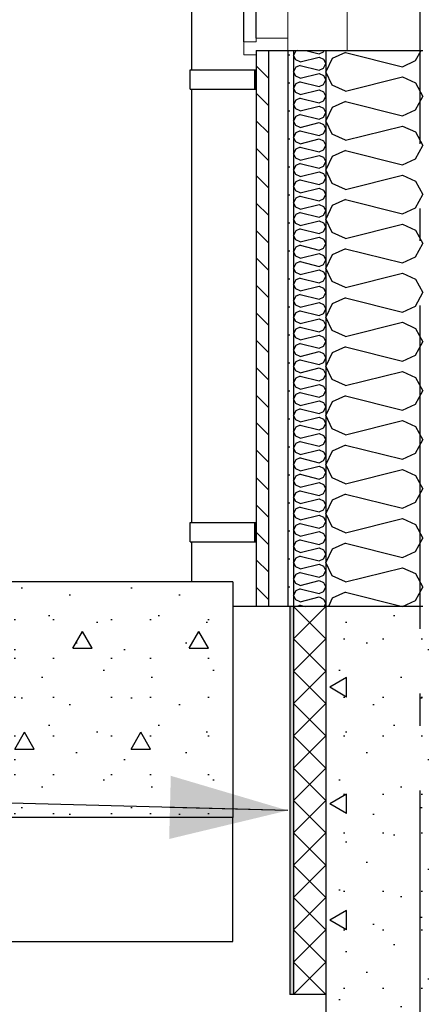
# Model space of a CAD drawing. Header units: millimetres. Extents: x -82116 to -59237, y -2070 to 13065.
# Tile 3 of 66: x -78292 to -77671, y 3035 to 4557. Entities that reach past the tile are written whole.
import ezdxf
from ezdxf.enums import TextEntityAlignment as Align

# ---------------------------------------------------------------- set-up
doc = ezdxf.new("R2010")
doc.units = ezdxf.units.MM
doc.header["$LTSCALE"] = 0.5
doc.header["$MEASUREMENT"] = 0
doc.linetypes.add('Akselinje', pattern=[1500, 1000, -200, 100, -200])
doc.linetypes.add('PLINE', pattern=[0])
for name, color, linetype in [('0(Nye konstruksjoner)', 7, 'Continuous'), ('216- Direkte fundamentering', 7, 'Continuous'), ('216- Direkte fundamentering (Skravur)', 7, 'Continuous'), ('232- Ikke-bærende yttervegger', 7, 'Continuous'), ('232- Ikke-bærende yttervegger (Skravur)', 7, 'Continuous'), ('235- Utvendig kledning og overflate (Skravur)(Nye konstruksjoner)', 7, 'Continuous'), ('235- Utvendig kledning og overflate(Nye konstruksjoner)', 7, 'Continuous'), ('244- Vinduer_ dører_ foldevegger(Nye konstruksjoner)', 7, 'Continuous'), ('265- Gesimser_ takrenner og nedløp(Nye konstruksjoner)', 7, 'Continuous'), ('283- Ramper (Skravur)(Nye konstruksjoner)', 7, 'Continuous'), ('283- Ramper(Nye konstruksjoner)', 7, 'Continuous'), ('82-- Modullinjer', 7, 'Continuous'), ('832- Tekst bygning(Nye konstruksjoner)', 7, 'Continuous')]:
    doc.layers.add(name, color=color, linetype=linetype)
doc.layers.add('234- Vinduer_ dører_ porter(Nye konstruksjoner)', color=7, linetype='Continuous', lineweight=0)
doc.styles.add('GENERATED_STYLE_1', font='arial.ttf')
doc.dimstyles.new('GENERATED_STYLE__2', dxfattribs={"dimtxt": 0.18, "dimasz": 182.4, "dimexe": 0.18, "dimexo": 0.0625, "dimgap": 0, "dimtad": 0, "dimtih": 1, "dimtoh": 1, "dimdec": 4, "dimzin": 0, "dimdsep": 46, "dimcen": 0.09, "dimadec": 0, "dimazin": 0, "dimtfac": 1, "dimtdec": 4, "dimtmove": 0, "dimatfit": 3, "dimldrblk": 'ARROWHEAD_5', "dimfxl": 1, "dimtolj": 1, "dimtzin": 0, "dimarcsym": 0})
pattern_1 = [(45, (0, 0), (-56.56854, 56.56854), [80, 0])]

# ---------------------------------------------------------------- blocks, each defined once
blk = doc.blocks.new('*X5')
at = {"layer": '232- Ikke-bærende yttervegger (Skravur)', "linetype": 'PLINE'}
for p, q in [((-77788, 4506.8), (-77808.4, 4497.6)), ((-77788, 4506.8), (-77700, 4484.8)), ((-77679.7, 4494.1), (-77670.8, 4510)), ((-77808.4, 4497.6), (-77818.2, 4476.9)), ((-77700, 4484.8), (-77679.7, 4494.1)), ((-77808.4, 4456.1), (-77818.2, 4476.9)), ((-77788, 4446.9), (-77700, 4468.9)), ((-77700, 4468.9), (-77679.7, 4459.6)), ((-77788, 4446.9), (-77808.4, 4456.1)), ((-77679.7, 4459.6), (-77668.2, 4438.9)), ((-77788, 4430.9), (-77808.4, 4421.7)), ((-77788, 4430.9), (-77700, 4409)), ((-77679.7, 4418.2), (-77668.2, 4438.9)), ((-77808.4, 4421.7), (-77818.2, 4401)), ((-77700, 4409), (-77679.7, 4418.2)), ((-77808.4, 4380.3), (-77818.2, 4401)), ((-77788, 4371), (-77700, 4393)), ((-77700, 4393), (-77679.7, 4383.8)), ((-77788, 4371), (-77808.4, 4380.3)), ((-77679.7, 4383.8), (-77668.2, 4363)), ((-77788, 4355.1), (-77808.4, 4345.8)), ((-77788, 4355.1), (-77700, 4333.1)), ((-77679.7, 4342.3), (-77668.2, 4363)), ((-77808.4, 4345.8), (-77818.2, 4325.1)), ((-77700, 4333.1), (-77679.7, 4342.3)), ((-77808.4, 4304.4), (-77818.2, 4325.1)), ((-77788, 4295.1), (-77700, 4317.1)), ((-77700, 4317.1), (-77679.7, 4307.9)), ((-77788, 4295.1), (-77808.4, 4304.4)), ((-77679.7, 4307.9), (-77668.2, 4287.2)), ((-77788, 4279.2), (-77808.4, 4269.9)), ((-77788, 4279.2), (-77700, 4257.2)), ((-77679.7, 4266.4), (-77668.2, 4287.2)), ((-77808.4, 4269.9), (-77818.2, 4249.2)), ((-77700, 4257.2), (-77679.7, 4266.4)), ((-77808.4, 4228.5), (-77818.2, 4249.2)), ((-77788, 4219.3), (-77700, 4241.3)), ((-77700, 4241.3), (-77679.7, 4232)), ((-77788, 4219.3), (-77808.4, 4228.5)), ((-77679.7, 4232), (-77668.2, 4211.3)), ((-77788, 4203.3), (-77808.4, 4194.1)), ((-77788, 4203.3), (-77700, 4181.3)), ((-77679.7, 4190.6), (-77668.2, 4211.3)), ((-77808.4, 4194.1), (-77818.2, 4173.3)), ((-77700, 4181.3), (-77679.7, 4190.6)), ((-77808.4, 4152.6), (-77818.2, 4173.3)), ((-77788, 4143.4), (-77700, 4165.4)), ((-77700, 4165.4), (-77679.7, 4156.1)), ((-77788, 4143.4), (-77808.4, 4152.6)), ((-77679.7, 4156.1), (-77668.2, 4135.4)), ((-77788, 4127.4), (-77808.4, 4118.2)), ((-77788, 4127.4), (-77700, 4105.4)), ((-77679.7, 4114.7), (-77668.2, 4135.4)), ((-77808.4, 4118.2), (-77818.2, 4097.5)), ((-77700, 4105.4), (-77679.7, 4114.7)), ((-77808.4, 4076.7), (-77818.2, 4097.5)), ((-77788, 4067.5), (-77700, 4089.5)), ((-77700, 4089.5), (-77679.7, 4080.2)), ((-77679.7, 4080.2), (-77668.2, 4059.5)), ((-77788, 4067.5), (-77808.4, 4076.7)), ((-77788, 4051.6), (-77808.4, 4042.3)), ((-77788, 4051.6), (-77700, 4029.6)), ((-77679.7, 4038.8), (-77668.2, 4059.5)), ((-77808.4, 4042.3), (-77818.2, 4021.6)), ((-77700, 4029.6), (-77679.7, 4038.8)), ((-77808.4, 4000.9), (-77818.2, 4021.6)), ((-77788, 3991.6), (-77700, 4013.6)), ((-77700, 4013.6), (-77679.7, 4004.4)), ((-77679.7, 4004.4), (-77668.2, 3983.6)), ((-77788, 3991.6), (-77808.4, 4000.9)), ((-77788, 3975.7), (-77808.4, 3966.4)), ((-77788, 3975.7), (-77700, 3953.7)), ((-77679.7, 3962.9), (-77668.2, 3983.6)), ((-77808.4, 3966.4), (-77818.2, 3945.7)), ((-77700, 3953.7), (-77679.7, 3962.9)), ((-77808.4, 3925), (-77818.2, 3945.7)), ((-77788, 3915.7), (-77700, 3937.7)), ((-77700, 3937.7), (-77679.7, 3928.5)), ((-77679.7, 3928.5), (-77668.2, 3907.8)), ((-77788, 3915.7), (-77808.4, 3925)), ((-77788, 3899.8), (-77808.4, 3890.5)), ((-77788, 3899.8), (-77700, 3877.8)), ((-77679.7, 3887), (-77668.2, 3907.8)), ((-77808.4, 3890.5), (-77818.2, 3869.8)), ((-77700, 3877.8), (-77679.7, 3887)), ((-77808.4, 3849.1), (-77818.2, 3869.8)), ((-77788, 3839.9), (-77700, 3861.9)), ((-77700, 3861.9), (-77679.7, 3852.6)), ((-77679.7, 3852.6), (-77668.2, 3831.9)), ((-77788, 3839.9), (-77808.4, 3849.1)), ((-77788, 3823.9), (-77808.4, 3814.7)), ((-77788, 3823.9), (-77700, 3801.9)), ((-77679.7, 3811.2), (-77668.2, 3831.9)), ((-77808.4, 3814.7), (-77818.2, 3793.9)), ((-77700, 3801.9), (-77679.7, 3811.2)), ((-77808.4, 3773.2), (-77818.2, 3793.9)), ((-77788, 3764), (-77700, 3786)), ((-77700, 3786), (-77679.7, 3776.7)), ((-77679.7, 3776.7), (-77668.2, 3756)), ((-77788, 3764), (-77808.4, 3773.2)), ((-77788, 3748), (-77808.4, 3738.8)), ((-77788, 3748), (-77700, 3726)), ((-77679.7, 3735.3), (-77668.2, 3756)), ((-77808.4, 3738.8), (-77818.2, 3718.1)), ((-77700, 3726), (-77679.7, 3735.3)), ((-77808.4, 3697.3), (-77818.2, 3718.1)), ((-77788, 3688.1), (-77700, 3710.1)), ((-77700, 3710.1), (-77679.7, 3700.9)), ((-77679.7, 3700.9), (-77668.2, 3680.1)), ((-77788, 3688.1), (-77808.4, 3697.3)), ((-77788, 3672.2), (-77808.4, 3662.9)), ((-77788, 3672.2), (-77700, 3650.2)), ((-77679.7, 3659.4), (-77668.2, 3680.1)), ((-77808.4, 3662.9), (-77814.5, 3650)), ((-77700, 3650.2), (-77679.7, 3659.4))]:
    blk.add_line(p, q, dxfattribs=at)
blk = doc.blocks.new('*X34')
at = {"layer": '235- Utvendig kledning og overflate (Skravur)(Nye konstruksjoner)', "linetype": 'PLINE'}
for p, q in [((-77864.9, 4509.1), (-77868.2, 4502.2)), ((-77862.8, 4510), (-77864.9, 4509.1)), ((-77849.5, 4510), (-77828.8, 4504.8)), ((-77828.8, 4504.8), (-77822, 4507.9)), ((-77822, 4507.9), (-77820.8, 4510)), ((-77864.9, 4495.2), (-77868.2, 4502.2)), ((-77858.1, 4492.2), (-77864.9, 4495.2)), ((-77858.1, 4492.2), (-77828.8, 4499.5)), ((-77828.8, 4499.5), (-77822, 4496.4)), ((-77822, 4496.4), (-77818.2, 4489.5)), ((-77864.9, 4483.8), (-77868.2, 4476.9)), ((-77864.9, 4470), (-77868.2, 4476.9)), ((-77858.1, 4486.8), (-77864.9, 4483.8)), ((-77858.1, 4486.8), (-77828.8, 4479.5)), ((-77828.8, 4479.5), (-77822, 4482.6)), ((-77822, 4482.6), (-77818.2, 4489.5)), ((-77858.1, 4466.9), (-77864.9, 4470)), ((-77858.1, 4461.6), (-77864.9, 4458.5)), ((-77858.1, 4466.9), (-77828.8, 4474.2)), ((-77858.1, 4461.6), (-77828.8, 4454.2)), ((-77828.8, 4474.2), (-77822, 4471.1)), ((-77822, 4471.1), (-77818.2, 4464.2)), ((-77822, 4457.3), (-77818.2, 4464.2)), ((-77864.9, 4458.5), (-77868.2, 4451.6)), ((-77864.9, 4444.7), (-77868.2, 4451.6)), ((-77858.1, 4441.6), (-77828.8, 4448.9)), ((-77828.8, 4454.2), (-77822, 4457.3)), ((-77828.8, 4448.9), (-77822, 4445.8)), ((-77822, 4445.8), (-77818.2, 4438.9)), ((-77864.9, 4433.2), (-77868.2, 4426.3)), ((-77858.1, 4441.6), (-77864.9, 4444.7)), ((-77858.1, 4436.3), (-77864.9, 4433.2)), ((-77858.1, 4436.3), (-77828.8, 4428.9)), ((-77828.8, 4428.9), (-77822, 4432)), ((-77822, 4432), (-77818.2, 4438.9)), ((-77864.9, 4419.4), (-77868.2, 4426.3)), ((-77858.1, 4416.3), (-77864.9, 4419.4)), ((-77858.1, 4416.3), (-77828.8, 4423.6)), ((-77828.8, 4423.6), (-77822, 4420.5)), ((-77822, 4420.5), (-77818.2, 4413.6)), ((-77864.9, 4407.9), (-77868.2, 4401)), ((-77864.9, 4394.1), (-77868.2, 4401)), ((-77858.1, 4411), (-77864.9, 4407.9)), ((-77858.1, 4411), (-77828.8, 4403.6)), ((-77828.8, 4403.6), (-77822, 4406.7)), ((-77822, 4406.7), (-77818.2, 4413.6)), ((-77858.1, 4391), (-77864.9, 4394.1)), ((-77858.1, 4385.7), (-77864.9, 4382.6)), ((-77858.1, 4391), (-77828.8, 4398.3)), ((-77858.1, 4385.7), (-77828.8, 4378.3)), ((-77828.8, 4398.3), (-77822, 4395.2)), ((-77822, 4395.2), (-77818.2, 4388.3)), ((-77822, 4381.4), (-77818.2, 4388.3)), ((-77864.9, 4382.6), (-77868.2, 4375.7)), ((-77864.9, 4368.8), (-77868.2, 4375.7)), ((-77858.1, 4365.7), (-77828.8, 4373)), ((-77828.8, 4378.3), (-77822, 4381.4)), ((-77828.8, 4373), (-77822, 4369.9)), ((-77822, 4369.9), (-77818.2, 4363)), ((-77864.9, 4357.3), (-77868.2, 4350.4)), ((-77858.1, 4365.7), (-77864.9, 4368.8)), ((-77858.1, 4360.4), (-77864.9, 4357.3)), ((-77858.1, 4360.4), (-77828.8, 4353.1)), ((-77828.8, 4353.1), (-77822, 4356.1)), ((-77822, 4356.1), (-77818.2, 4363)), ((-77864.9, 4343.5), (-77868.2, 4350.4)), ((-77858.1, 4340.4), (-77864.9, 4343.5)), ((-77858.1, 4340.4), (-77828.8, 4347.7)), ((-77828.8, 4347.7), (-77822, 4344.7)), ((-77822, 4344.7), (-77818.2, 4337.7)), ((-77864.9, 4332), (-77868.2, 4325.1)), ((-77864.9, 4318.2), (-77868.2, 4325.1)), ((-77858.1, 4335.1), (-77864.9, 4332)), ((-77858.1, 4335.1), (-77828.8, 4327.8)), ((-77828.8, 4327.8), (-77822, 4330.8)), ((-77822, 4330.8), (-77818.2, 4337.7)), ((-77858.1, 4315.1), (-77864.9, 4318.2)), ((-77858.1, 4309.8), (-77864.9, 4306.7)), ((-77858.1, 4315.1), (-77828.8, 4322.4)), ((-77858.1, 4309.8), (-77828.8, 4302.5)), ((-77828.8, 4322.4), (-77822, 4319.4)), ((-77822, 4319.4), (-77818.2, 4312.5)), ((-77822, 4305.5), (-77818.2, 4312.5)), ((-77864.9, 4306.7), (-77868.2, 4299.8)), ((-77864.9, 4292.9), (-77868.2, 4299.8)), ((-77858.1, 4289.8), (-77828.8, 4297.2)), ((-77828.8, 4302.5), (-77822, 4305.5)), ((-77828.8, 4297.2), (-77822, 4294.1)), ((-77822, 4294.1), (-77818.2, 4287.2)), ((-77864.9, 4281.4), (-77868.2, 4274.5)), ((-77858.1, 4289.8), (-77864.9, 4292.9)), ((-77858.1, 4284.5), (-77864.9, 4281.4)), ((-77858.1, 4284.5), (-77828.8, 4277.2)), ((-77828.8, 4277.2), (-77822, 4280.3)), ((-77822, 4280.3), (-77818.2, 4287.2)), ((-77864.9, 4267.6), (-77868.2, 4274.5)), ((-77858.1, 4264.5), (-77864.9, 4267.6)), ((-77858.1, 4264.5), (-77828.8, 4271.9)), ((-77828.8, 4271.9), (-77822, 4268.8)), ((-77822, 4268.8), (-77818.2, 4261.9)), ((-77864.9, 4256.1), (-77868.2, 4249.2)), ((-77864.9, 4242.3), (-77868.2, 4249.2)), ((-77858.1, 4259.2), (-77864.9, 4256.1)), ((-77858.1, 4259.2), (-77828.8, 4251.9)), ((-77828.8, 4251.9), (-77822, 4255)), ((-77822, 4255), (-77818.2, 4261.9)), ((-77858.1, 4239.2), (-77864.9, 4242.3)), ((-77858.1, 4233.9), (-77864.9, 4230.8)), ((-77858.1, 4239.2), (-77828.8, 4246.6)), ((-77858.1, 4233.9), (-77828.8, 4226.6)), ((-77828.8, 4246.6), (-77822, 4243.5)), ((-77822, 4243.5), (-77818.2, 4236.6)), ((-77822, 4229.7), (-77818.2, 4236.6)), ((-77864.9, 4230.8), (-77868.2, 4223.9)), ((-77864.9, 4217), (-77868.2, 4223.9)), ((-77858.1, 4213.9), (-77828.8, 4221.3)), ((-77828.8, 4226.6), (-77822, 4229.7)), ((-77828.8, 4221.3), (-77822, 4218.2)), ((-77822, 4218.2), (-77818.2, 4211.3)), ((-77864.9, 4205.5), (-77868.2, 4198.6)), ((-77858.1, 4213.9), (-77864.9, 4217)), ((-77858.1, 4208.6), (-77864.9, 4205.5)), ((-77858.1, 4208.6), (-77828.8, 4201.3)), ((-77828.8, 4201.3), (-77822, 4204.4)), ((-77822, 4204.4), (-77818.2, 4211.3)), ((-77864.9, 4191.7), (-77868.2, 4198.6)), ((-77858.1, 4188.6), (-77864.9, 4191.7)), ((-77858.1, 4188.6), (-77828.8, 4196)), ((-77828.8, 4196), (-77822, 4192.9)), ((-77822, 4192.9), (-77818.2, 4186)), ((-77864.9, 4180.3), (-77868.2, 4173.3)), ((-77864.9, 4166.4), (-77868.2, 4173.3)), ((-77858.1, 4183.3), (-77864.9, 4180.3)), ((-77858.1, 4183.3), (-77828.8, 4176)), ((-77828.8, 4176), (-77822, 4179.1)), ((-77822, 4179.1), (-77818.2, 4186)), ((-77858.1, 4163.4), (-77864.9, 4166.4)), ((-77858.1, 4158), (-77864.9, 4155)), ((-77858.1, 4163.4), (-77828.8, 4170.7)), ((-77858.1, 4158), (-77828.8, 4150.7)), ((-77828.8, 4170.7), (-77822, 4167.6)), ((-77822, 4167.6), (-77818.2, 4160.7)), ((-77822, 4153.8), (-77818.2, 4160.7)), ((-77864.9, 4155), (-77868.2, 4148.1)), ((-77864.9, 4141.1), (-77868.2, 4148.1)), ((-77858.1, 4138.1), (-77864.9, 4141.1)), ((-77858.1, 4138.1), (-77828.8, 4145.4)), ((-77828.8, 4150.7), (-77822, 4153.8)), ((-77828.8, 4145.4), (-77822, 4142.3)), ((-77822, 4142.3), (-77818.2, 4135.4)), ((-77864.9, 4129.7), (-77868.2, 4122.8)), ((-77858.1, 4132.7), (-77864.9, 4129.7)), ((-77858.1, 4132.7), (-77828.8, 4125.4)), ((-77828.8, 4125.4), (-77822, 4128.5)), ((-77822, 4128.5), (-77818.2, 4135.4)), ((-77864.9, 4115.9), (-77868.2, 4122.8)), ((-77858.1, 4112.8), (-77864.9, 4115.9)), ((-77858.1, 4112.8), (-77828.8, 4120.1)), ((-77828.8, 4120.1), (-77822, 4117)), ((-77822, 4117), (-77818.2, 4110.1)), ((-77864.9, 4104.4), (-77868.2, 4097.5)), ((-77864.9, 4090.6), (-77868.2, 4097.5)), ((-77858.1, 4107.5), (-77864.9, 4104.4)), ((-77858.1, 4107.5), (-77828.8, 4100.1)), ((-77828.8, 4100.1), (-77822, 4103.2)), ((-77822, 4103.2), (-77818.2, 4110.1)), ((-77858.1, 4087.5), (-77864.9, 4090.6)), ((-77858.1, 4082.2), (-77864.9, 4079.1)), ((-77858.1, 4087.5), (-77828.8, 4094.8)), ((-77858.1, 4082.2), (-77828.8, 4074.8)), ((-77828.8, 4094.8), (-77822, 4091.7)), ((-77822, 4091.7), (-77818.2, 4084.8)), ((-77822, 4077.9), (-77818.2, 4084.8)), ((-77864.9, 4079.1), (-77868.2, 4072.2)), ((-77864.9, 4065.3), (-77868.2, 4072.2)), ((-77858.1, 4062.2), (-77864.9, 4065.3)), ((-77858.1, 4062.2), (-77828.8, 4069.5)), ((-77828.8, 4074.8), (-77822, 4077.9)), ((-77828.8, 4069.5), (-77822, 4066.4)), ((-77822, 4066.4), (-77818.2, 4059.5)), ((-77864.9, 4053.8), (-77868.2, 4046.9)), ((-77858.1, 4056.9), (-77864.9, 4053.8)), ((-77858.1, 4056.9), (-77828.8, 4049.5)), ((-77828.8, 4049.5), (-77822, 4052.6)), ((-77822, 4052.6), (-77818.2, 4059.5)), ((-77864.9, 4040), (-77868.2, 4046.9)), ((-77858.1, 4036.9), (-77864.9, 4040)), ((-77858.1, 4036.9), (-77828.8, 4044.2)), ((-77828.8, 4044.2), (-77822, 4041.1)), ((-77822, 4041.1), (-77818.2, 4034.2)), ((-77864.9, 4028.5), (-77868.2, 4021.6)), ((-77864.9, 4014.7), (-77868.2, 4021.6)), ((-77858.1, 4031.6), (-77864.9, 4028.5)), ((-77858.1, 4031.6), (-77828.8, 4024.2)), ((-77828.8, 4024.2), (-77822, 4027.3)), ((-77822, 4027.3), (-77818.2, 4034.2)), ((-77858.1, 4011.6), (-77864.9, 4014.7)), ((-77858.1, 4006.3), (-77864.9, 4003.2)), ((-77858.1, 4011.6), (-77828.8, 4018.9)), ((-77858.1, 4006.3), (-77828.8, 3998.9)), ((-77828.8, 4018.9), (-77822, 4015.8)), ((-77822, 4015.8), (-77818.2, 4008.9)), ((-77822, 4002), (-77818.2, 4008.9)), ((-77864.9, 4003.2), (-77868.2, 3996.3)), ((-77864.9, 3989.4), (-77868.2, 3996.3)), ((-77858.1, 3986.3), (-77864.9, 3989.4)), ((-77858.1, 3986.3), (-77828.8, 3993.6)), ((-77828.8, 3998.9), (-77822, 4002)), ((-77828.8, 3993.6), (-77822, 3990.6)), ((-77822, 3990.6), (-77818.2, 3983.6)), ((-77864.9, 3977.9), (-77868.2, 3971)), ((-77858.1, 3981), (-77864.9, 3977.9)), ((-77858.1, 3981), (-77828.8, 3973.7)), ((-77828.8, 3973.7), (-77822, 3976.7)), ((-77822, 3976.7), (-77818.2, 3983.6)), ((-77864.9, 3964.1), (-77868.2, 3971)), ((-77858.1, 3961), (-77864.9, 3964.1)), ((-77858.1, 3961), (-77828.8, 3968.3)), ((-77828.8, 3968.3), (-77822, 3965.3)), ((-77822, 3965.3), (-77818.2, 3958.4)), ((-77864.9, 3952.6), (-77868.2, 3945.7)), ((-77864.9, 3938.8), (-77868.2, 3945.7)), ((-77858.1, 3955.7), (-77864.9, 3952.6)), ((-77858.1, 3955.7), (-77828.8, 3948.4)), ((-77828.8, 3948.4), (-77822, 3951.4)), ((-77822, 3951.4), (-77818.2, 3958.4)), ((-77858.1, 3935.7), (-77864.9, 3938.8)), ((-77858.1, 3930.4), (-77864.9, 3927.3)), ((-77858.1, 3935.7), (-77828.8, 3943)), ((-77858.1, 3930.4), (-77828.8, 3923.1)), ((-77828.8, 3943), (-77822, 3940)), ((-77822, 3940), (-77818.2, 3933.1)), ((-77822, 3926.2), (-77818.2, 3933.1)), ((-77864.9, 3927.3), (-77868.2, 3920.4)), ((-77864.9, 3913.5), (-77868.2, 3920.4)), ((-77858.1, 3910.4), (-77864.9, 3913.5)), ((-77858.1, 3910.4), (-77828.8, 3917.8)), ((-77828.8, 3923.1), (-77822, 3926.2)), ((-77828.8, 3917.8), (-77822, 3914.7)), ((-77822, 3914.7), (-77818.2, 3907.8)), ((-77864.9, 3902), (-77868.2, 3895.1)), ((-77858.1, 3905.1), (-77864.9, 3902)), ((-77858.1, 3905.1), (-77828.8, 3897.8)), ((-77828.8, 3897.8), (-77822, 3900.9)), ((-77822, 3900.9), (-77818.2, 3907.8)), ((-77864.9, 3888.2), (-77868.2, 3895.1)), ((-77858.1, 3885.1), (-77864.9, 3888.2)), ((-77858.1, 3885.1), (-77828.8, 3892.5)), ((-77828.8, 3892.5), (-77822, 3889.4)), ((-77822, 3889.4), (-77818.2, 3882.5)), ((-77822, 3875.6), (-77818.2, 3882.5)), ((-77864.9, 3876.7), (-77868.2, 3869.8)), ((-77864.9, 3862.9), (-77868.2, 3869.8)), ((-77858.1, 3879.8), (-77864.9, 3876.7)), ((-77858.1, 3879.8), (-77828.8, 3872.5)), ((-77858.1, 3859.8), (-77828.8, 3867.2)), ((-77828.8, 3872.5), (-77822, 3875.6)), ((-77828.8, 3867.2), (-77822, 3864.1)), ((-77858.1, 3859.8), (-77864.9, 3862.9)), ((-77858.1, 3854.5), (-77864.9, 3851.4)), ((-77858.1, 3854.5), (-77828.8, 3847.2)), ((-77822, 3864.1), (-77818.2, 3857.2)), ((-77822, 3850.3), (-77818.2, 3857.2)), ((-77864.9, 3851.4), (-77868.2, 3844.5)), ((-77864.9, 3837.6), (-77868.2, 3844.5)), ((-77858.1, 3834.5), (-77864.9, 3837.6)), ((-77858.1, 3834.5), (-77828.8, 3841.9)), ((-77828.8, 3847.2), (-77822, 3850.3)), ((-77828.8, 3841.9), (-77822, 3838.8)), ((-77822, 3838.8), (-77818.2, 3831.9)), ((-77864.9, 3826.1), (-77868.2, 3819.2)), ((-77858.1, 3829.2), (-77864.9, 3826.1)), ((-77858.1, 3829.2), (-77828.8, 3821.9)), ((-77828.8, 3821.9), (-77822, 3825)), ((-77822, 3825), (-77818.2, 3831.9)), ((-77864.9, 3812.3), (-77868.2, 3819.2)), ((-77858.1, 3809.3), (-77864.9, 3812.3)), ((-77858.1, 3809.3), (-77828.8, 3816.6)), ((-77828.8, 3816.6), (-77822, 3813.5)), ((-77822, 3813.5), (-77818.2, 3806.6)), ((-77822, 3799.7), (-77818.2, 3806.6)), ((-77864.9, 3800.9), (-77868.2, 3793.9)), ((-77864.9, 3787), (-77868.2, 3793.9)), ((-77858.1, 3803.9), (-77864.9, 3800.9)), ((-77858.1, 3803.9), (-77828.8, 3796.6)), ((-77858.1, 3784), (-77828.8, 3791.3)), ((-77828.8, 3796.6), (-77822, 3799.7)), ((-77828.8, 3791.3), (-77822, 3788.2)), ((-77858.1, 3784), (-77864.9, 3787)), ((-77858.1, 3778.6), (-77864.9, 3775.6)), ((-77858.1, 3778.6), (-77828.8, 3771.3)), ((-77822, 3788.2), (-77818.2, 3781.3)), ((-77822, 3774.4), (-77818.2, 3781.3)), ((-77864.9, 3775.6), (-77868.2, 3768.7)), ((-77864.9, 3761.7), (-77868.2, 3768.7)), ((-77858.1, 3758.7), (-77864.9, 3761.7)), ((-77858.1, 3758.7), (-77828.8, 3766)), ((-77828.8, 3771.3), (-77822, 3774.4)), ((-77828.8, 3766), (-77822, 3762.9)), ((-77822, 3762.9), (-77818.2, 3756)), ((-77864.9, 3750.3), (-77868.2, 3743.4)), ((-77858.1, 3753.4), (-77864.9, 3750.3)), ((-77858.1, 3753.4), (-77828.8, 3746)), ((-77828.8, 3746), (-77822, 3749.1)), ((-77822, 3749.1), (-77818.2, 3756)), ((-77864.9, 3736.5), (-77868.2, 3743.4)), ((-77858.1, 3733.4), (-77864.9, 3736.5)), ((-77858.1, 3733.4), (-77828.8, 3740.7)), ((-77828.8, 3740.7), (-77822, 3737.6)), ((-77822, 3737.6), (-77818.2, 3730.7)), ((-77822, 3723.8), (-77818.2, 3730.7)), ((-77864.9, 3725), (-77868.2, 3718.1)), ((-77864.9, 3711.2), (-77868.2, 3718.1)), ((-77858.1, 3728.1), (-77864.9, 3725)), ((-77858.1, 3728.1), (-77828.8, 3720.7)), ((-77858.1, 3708.1), (-77828.8, 3715.4)), ((-77828.8, 3720.7), (-77822, 3723.8)), ((-77828.8, 3715.4), (-77822, 3712.3)), ((-77864.9, 3699.7), (-77868.2, 3692.8)), ((-77858.1, 3708.1), (-77864.9, 3711.2)), ((-77858.1, 3702.8), (-77864.9, 3699.7)), ((-77858.1, 3702.8), (-77828.8, 3695.4)), ((-77822, 3712.3), (-77818.2, 3705.4)), ((-77822, 3698.5), (-77818.2, 3705.4)), ((-77864.9, 3685.9), (-77868.2, 3692.8)), ((-77858.1, 3682.8), (-77864.9, 3685.9)), ((-77858.1, 3682.8), (-77828.8, 3690.1)), ((-77828.8, 3695.4), (-77822, 3698.5)), ((-77828.8, 3690.1), (-77822, 3687)), ((-77822, 3687), (-77818.2, 3680.1)), ((-77864.9, 3674.4), (-77868.2, 3667.5)), ((-77858.1, 3677.5), (-77864.9, 3674.4)), ((-77858.1, 3677.5), (-77828.8, 3670.1)), ((-77828.8, 3670.1), (-77822, 3673.2)), ((-77822, 3673.2), (-77818.2, 3680.1)), ((-77864.9, 3660.6), (-77868.2, 3667.5)), ((-77858.1, 3657.5), (-77864.9, 3660.6)), ((-77858.1, 3657.5), (-77828.8, 3664.8)), ((-77828.8, 3664.8), (-77822, 3661.7)), ((-77822, 3661.7), (-77818.2, 3654.8)), ((-77820.9, 3650), (-77818.2, 3654.8)), ((-77858.1, 3652.2), (-77862.9, 3650)), ((-77858.1, 3652.2), (-77849.4, 3650))]:
    blk.add_line(p, q, dxfattribs=at)
blk = doc.blocks.new('*X41')
at = {"layer": '235- Utvendig kledning og overflate (Skravur)(Nye konstruksjoner)', "linetype": 'PLINE'}
for p, q in [((-77818.2, 3600), (-77868.2, 3650)), ((-77818.2, 3650), (-77868.2, 3600)), ((-77818.2, 3550), (-77868.2, 3600)), ((-77818.2, 3600), (-77868.2, 3550)), ((-77818.2, 3500), (-77868.2, 3550)), ((-77818.2, 3550), (-77868.2, 3500)), ((-77818.2, 3450), (-77868.2, 3500)), ((-77818.2, 3500), (-77868.2, 3450)), ((-77818.2, 3400), (-77868.2, 3450)), ((-77818.2, 3450), (-77868.2, 3400)), ((-77818.2, 3350), (-77868.2, 3400)), ((-77818.2, 3400), (-77868.2, 3350)), ((-77818.2, 3300), (-77868.2, 3350)), ((-77818.2, 3350), (-77868.2, 3300)), ((-77818.2, 3250), (-77868.2, 3300)), ((-77818.2, 3300), (-77868.2, 3250)), ((-77818.2, 3200), (-77868.2, 3250)), ((-77818.2, 3250), (-77868.2, 3200)), ((-77818.2, 3150), (-77868.2, 3200)), ((-77818.2, 3200), (-77868.2, 3150)), ((-77818.2, 3100), (-77868.2, 3150)), ((-77818.2, 3150), (-77868.2, 3100)), ((-77818.2, 3050), (-77868.2, 3100)), ((-77818.2, 3100), (-77868.2, 3050))]:
    blk.add_line(p, q, dxfattribs=at)
blk = doc.blocks.new('Standard grid marker[1]', base_point=(-77673.2, 12565.5))
at = {"layer": '82-- Modullinjer', "linetype": 'Akselinje'}
blk.add_line((-77673.2, 12365.5), (-77673.2, 1550), dxfattribs=at)
at = {"layer": '82-- Modullinjer', "style": 'GENERATED_STYLE_1'}
for tag, p in [('AC_MarkerText_1_0', (-77673.2, 12903)), ('AC_MarkerText_1_1', (-77673.2, 1187.5))]:
    blk.add_attdef(tag, text='', height=175, rotation=360, dxfattribs=at).set_placement(p, align=Align.TOP_CENTER)
blk = doc.blocks.new('ARROWHEAD_5')
at = {"linetype": 'Continuous'}
blk.add_hatch(color=256, dxfattribs=at).paths.add_polyline_path([(-1, 0.2679), (0, 0), (-1, -0.2679)])
blk.add_line((0, 0), (-1, 0), dxfattribs=at)

msp = doc.modelspace()

# ---------------------------------------------------------------- hatches: boundary and pattern name
at = {"layer": '216- Direkte fundamentering (Skravur)', "linetype": 'Continuous'}
h = msp.add_hatch(dxfattribs=at)
h.set_pattern_fill('Betong_strukturell', color=256, style=0, pattern_type=2)
h.set_pattern_definition([(90, (0, 0), (-311.7692, 0), [30, -150]), (90, (-155.9, 90), (-311.7692, 0), [30, -150]), (150, (0, 0), (155.8846, 270), [30, -150]), (150, (1e-14, 180), (155.8846, 270), [30, -150]), (210, (2e-15, 30), (-155.8846, 270), [30, -150]), (210, (1e-14, 210), (-155.8846, 270), [30, -150]), (90, (-30, 2e-15), (-60.000002, 0), [0, -60, 0, -90.000004]), (135, (-30, 30), (42.42641, 42.42641), [0, -45, 0, -75.000003])])
h.paths.add_polyline_path([(-77818.2, 3650), (-77818.2, 2350), (-77618.2, 2350), (-77618.2, 3650)])
at = {"layer": '235- Utvendig kledning og overflate (Skravur)(Nye konstruksjoner)', "linetype": 'Continuous'}
h = msp.add_hatch(dxfattribs=at)
h.set_pattern_fill('Skrålinjer_2', color=256, style=0, pattern_type=2)
h.set_pattern_definition(pattern_1)
h.paths.add_polyline_path([(-77926.2, 4503), (-77926.2, 4523), (-77945.2, 4523), (-77945.2, 4503)])
h = msp.add_hatch(dxfattribs=at)
h.set_pattern_fill('Skrålinjer_2', color=256, style=0, pattern_type=2)
h.set_pattern_definition(pattern_1)
h.paths.add_polyline_path([(-77877.2, 4510), (-77877.2, 4529), (-77926.2, 4529), (-77926.2, 4510)])
h = msp.add_hatch(dxfattribs=at)
h.set_pattern_fill('Skrålinjer_1', color=256, style=0, pattern_type=2)
h.set_pattern_definition([(315, (0, 0), (21.213203, 21.213203), [])])
h.paths.add_polyline_path([(-77926.2, 3650), (-77907.2, 3650), (-77907.2, 4510), (-77926.2, 4510)])
h = msp.add_hatch(dxfattribs=at)
h.set_pattern_fill('Prikker_tett', color=256, style=0, pattern_type=2)
h.set_pattern_definition([(0, (0, 0), (0, 43.30127), [0, -25]), (0, (12.5, 21.65), (0, 43.30127), [0, -25])])
h.paths.add_polyline_path([(-77877.2, 3650), (-77868.2, 3650), (-77868.2, 4510), (-77877.2, 4510)])
msp.add_hatch(color=256, dxfattribs=at).paths.add_polyline_path([(-77874.2, 3650), (-77874.2, 3050), (-77868.2, 3050), (-77868.2, 3650)])
at = {"layer": '283- Ramper (Skravur)(Nye konstruksjoner)', "linetype": 'Continuous'}
h = msp.add_hatch(dxfattribs=at)
h.set_pattern_fill('Betong_strukturell', color=256, style=0, pattern_type=2)
h.set_pattern_definition([(0, (0, 0), (0, 311.7692), [30, -150]), (0, (90, 155.9), (0, 311.7692), [30, -150]), (60, (0, 0), (-270, 155.8846), [30, -150]), (60, (180, 0), (-270, 155.8846), [30, -150]), (120, (30, 0), (270, 155.8846), [30, -150]), (120, (210, 0), (270, 155.8846), [30, -150]), (0, (0, 30), (0, 60.000002), [0, -60, 0, -90.000004]), (45, (30, 30), (-42.42641, 42.42641), [0, -45, 0, -75.000003])])
h.paths.add_polyline_path([(-79712.5, 3323.7), (-77962.5, 3323.7), (-77962.5, 3688), (-79712.5, 3688)])

# ---------------------------------------------------------------- linework, layer by layer
at = {"layer": '0(Nye konstruksjoner)', "linetype": 'PLINE', "flags": 128}
for points in [[(-77926.2, 4510), (-77907.2, 4510), (-77877.2, 4510), (-77868.2, 4510), (-77818.2, 4510)], [(-77818.2, 4510), (-77785.2, 4510), (-77668.2, 4510)]]:
    msp.add_lwpolyline(points, dxfattribs=at)
at = {"layer": '216- Direkte fundamentering', "linetype": 'PLINE'}
for p, q in [((-77818.2, 3650), (-77818.2, 3050)), ((-77668.2, 3650), (-77818.2, 3650)), ((-77818.2, 3050), (-77818.2, 2350))]:
    msp.add_line(p, q, dxfattribs=at)
at = {"layer": '232- Ikke-bærende yttervegger', "linetype": 'PLINE'}
msp.add_line((-77818.2, 4510), (-77818.2, 3650), dxfattribs=at)
at = {"layer": '234- Vinduer_ dører_ porter(Nye konstruksjoner)', "linetype": 'PLINE'}
for p, q in [((-77785.2, 4607), (-77785.2, 4510)), ((-77945.2, 4523), (-77945.2, 4503)), ((-77926.2, 4523), (-77945.2, 4523)), ((-77926.2, 4529), (-77926.2, 4523)), ((-77877.2, 4529), (-77926.2, 4529)), ((-77926.2, 4503), (-77945.2, 4503))]:
    msp.add_line(p, q, dxfattribs=at)
at = {"layer": '234- Vinduer_ dører_ porter(Nye konstruksjoner)', "linetype": 'PLINE', "flags": 128}
msp.add_lwpolyline([(-77877.2, 4607), (-77877.2, 4529), (-77877.2, 4510)], dxfattribs=at)
at = {"layer": '235- Utvendig kledning og overflate(Nye konstruksjoner)', "linetype": 'PLINE'}
for p, q in [((-77907.2, 4510), (-77907.2, 3650)), ((-77877.2, 4510), (-77877.2, 3650)), ((-77868.2, 4510), (-77868.2, 3650)), ((-77868.2, 3650), (-77874.2, 3650)), ((-77874.2, 3650), (-77874.2, 3050)), ((-77818.2, 3650), (-77868.2, 3650)), ((-77868.2, 3650), (-77868.2, 3050))]:
    msp.add_line(p, q, dxfattribs=at)
at = {"layer": '235- Utvendig kledning og overflate(Nye konstruksjoner)', "linetype": 'PLINE', "flags": 128}
for points in [[(-77926.2, 4510), (-77926.2, 4503), (-77926.2, 3650)], [(-77874.2, 3650), (-77877.2, 3650), (-77907.2, 3650), (-77926.2, 3650)], [(-77818.2, 3050), (-77868.2, 3050), (-77874.2, 3050)]]:
    msp.add_lwpolyline(points, dxfattribs=at)
at = {"layer": '244- Vinduer_ dører_ foldevegger(Nye konstruksjoner)', "linetype": 'PLINE'}
for p, q in [((-77945.2, 4523), (-77945.2, 5917)), ((-77926.2, 4529), (-77926.2, 5911))]:
    msp.add_line(p, q, dxfattribs=at)
at = {"layer": '265- Gesimser_ takrenner og nedløp(Nye konstruksjoner)', "linetype": 'PLINE'}
for p, q in [((-78026.2, 5150), (-78026.2, 4480)), ((-78028.3, 4480), (-78024.3, 4480)), ((-78028.3, 4450), (-78028.3, 4480)), ((-78024.3, 4480), (-78013, 4480)), ((-78013, 4480), (-77996.2, 4480)), ((-77996.2, 4480), (-77976.3, 4480)), ((-77976.3, 4480), (-77928.3, 4480)), ((-77928.3, 4480), (-77926.3, 4480)), ((-77928.3, 4450), (-77928.3, 4480)), ((-77926.3, 4450), (-77926.3, 4480)), ((-78028.3, 4450), (-78024.3, 4450)), ((-78026.2, 4450), (-78026.2, 3780)), ((-78024.3, 4450), (-78013, 4450)), ((-78013, 4450), (-77996.2, 4450)), ((-77996.2, 4450), (-77976.3, 4450)), ((-77976.3, 4450), (-77928.3, 4450)), ((-77928.3, 4450), (-77926.3, 4450)), ((-78028.3, 3780), (-78024.3, 3780)), ((-78028.3, 3750), (-78028.3, 3780)), ((-78024.3, 3780), (-78013, 3780)), ((-78013, 3780), (-77996.2, 3780)), ((-77996.2, 3780), (-77976.3, 3780)), ((-77976.3, 3780), (-77928.3, 3780)), ((-77928.3, 3780), (-77926.3, 3780)), ((-77928.3, 3750), (-77928.3, 3780)), ((-77926.3, 3750), (-77926.3, 3780)), ((-78028.3, 3750), (-78024.3, 3750)), ((-78026.2, 3750), (-78026.2, 3688)), ((-78024.3, 3750), (-78013, 3750)), ((-78013, 3750), (-77996.2, 3750)), ((-77996.2, 3750), (-77976.3, 3750)), ((-77976.3, 3750), (-77928.3, 3750)), ((-77928.3, 3750), (-77926.3, 3750)), ((-77957, 3650), (-77962.5, 3650)), ((-77940.8, 3650), (-77957, 3650)), ((-77930, 3650), (-77940.8, 3650)), ((-77926.2, 3650), (-77930, 3650))]:
    msp.add_line(p, q, dxfattribs=at)
at = {"layer": '283- Ramper(Nye konstruksjoner)', "linetype": 'PLINE'}
for p, q in [((-77962.5, 3688), (-79712.5, 3688)), ((-77962.5, 3688), (-77962.5, 3323.7)), ((-77962.5, 3323.7), (-79712.5, 3323.7)), ((-77962.5, 3308.4), (-77962.5, 3323.7)), ((-77962.5, 3132.3), (-77962.5, 3308.4)), ((-79712.5, 3132.3), (-77962.5, 3132.3))]:
    msp.add_line(p, q, dxfattribs=at)

# ---------------------------------------------------------------- block references
at = {"layer": '232- Ikke-bærende yttervegger'}
msp.add_blockref('*X5', (0, 0), dxfattribs=at)
at = {"layer": '235- Utvendig kledning og overflate(Nye konstruksjoner)'}
for name in ['*X34', '*X41']:
    msp.add_blockref(name, (0, 0), dxfattribs=at)
at = {"layer": '82-- Modullinjer', "linetype": 'PLINE'}
msp.add_blockref('Standard grid marker[1]', (-77673.2, 12565.5), dxfattribs=at)

# ---------------------------------------------------------------- leaders
at = {"layer": '832- Tekst bygning(Nye konstruksjoner)', "linetype": 'PLINE', "annotation_type": 0, "has_hookline": 1, "hookline_direction": 1, "text_width": 1211.8}
msp.add_leader([(-77877.2, 3334.7), (-79614.4, 3380.2)], dimstyle='GENERATED_STYLE__2', dxfattribs=at)

doc.saveas('drawing.dxf')
